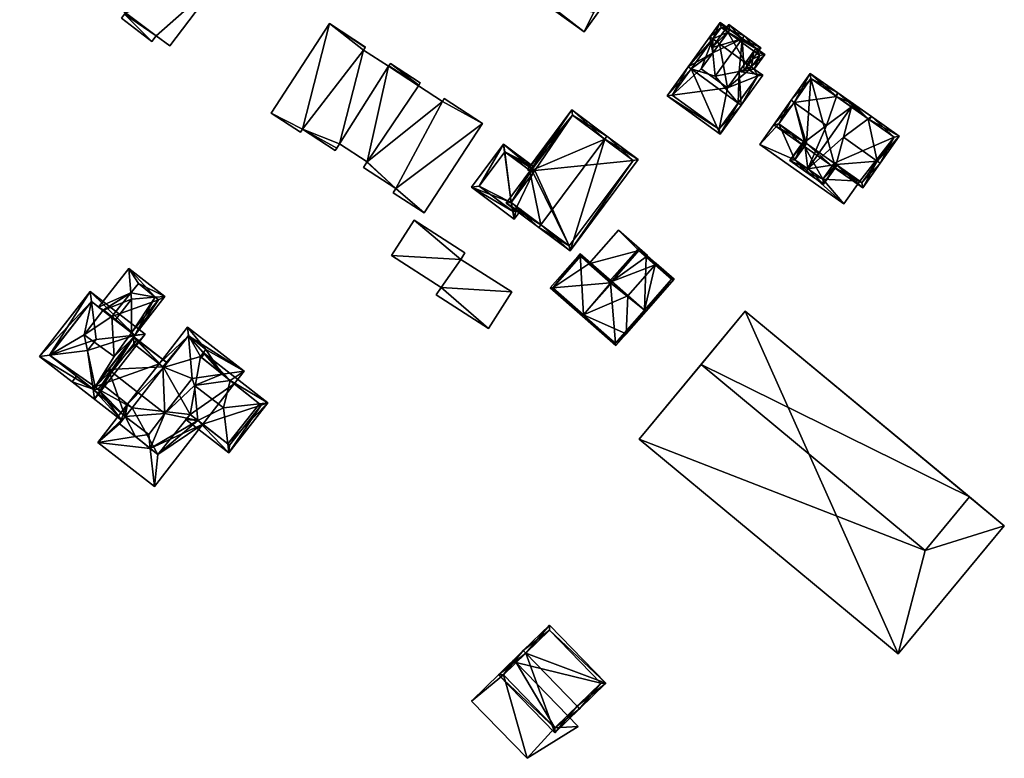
# Model space of a CAD drawing. Header units: inches. Extents: x 2685601 to 2690022, y 1235992 to 1239010.
# Tile 173 of 256: x 2689885 to 2690022, y 1236383 to 1236486. Entities that reach past the tile are written whole.
import ezdxf

# ---------------------------------------------------------------- set-up
doc = ezdxf.new("R2010")
doc.units = ezdxf.units.IN
doc.header["$MEASUREMENT"] = 0
doc.layers.add('Gebaeude Einzelhaus', color=10, linetype='Continuous')

msp = doc.modelspace()

# ---------------------------------------------------------------- meshes
at = {"layer": 'Gebaeude Einzelhaus'}
mesh = msp.add_polyface(dxfattribs=at)
corners = [(2689903.566, 1236484.158, 419.858), (2689905.466, 1236482.721, 419.858), (2689912.544, 1236492.083, 419.858), (2689895.75, 1236490.049, 419.858), (2689892.386, 1236507.325, 419.858), (2689899.298, 1236487.366, 419.858), (2689891.458, 1236506.098, 419.858), (2689878.516, 1236501.275, 419.858), (2689879.251, 1236515.328, 419.858), (2689882.305, 1236498.41, 419.858), (2689886.354, 1236495.118, 419.858), (2689891.639, 1236492.014, 419.858), (2689874.39, 1236504.445, 419.858), (2689872.248, 1236506.065, 419.858), (2689873.62, 1236503.426, 419.858), (2689877.77, 1236500.289, 419.858), (2689881.671, 1236497.572, 419.858), (2689885.719, 1236494.278, 419.858), (2689881.559, 1236497.423, 419.858), (2689891.576, 1236491.931, 419.858), (2689891.21, 1236491.446, 419.858), (2689895.199, 1236489.321, 419.858), (2689899.138, 1236487.154, 419.858), (2689902.969, 1236483.368, 419.858), (2689898.71, 1236486.589, 419.858), (2689892.386, 1236507.325, 408.435), (2689912.544, 1236492.083, 408.435), (2689891.458, 1236506.098, 408.435), (2689879.251, 1236515.328, 408.435), (2689872.248, 1236506.065, 408.435), (2689874.39, 1236504.445, 408.435), (2689873.62, 1236503.426, 408.435), (2689877.77, 1236500.289, 408.435), (2689878.516, 1236501.275, 408.435), (2689882.305, 1236498.41, 408.435), (2689881.671, 1236497.572, 408.435), (2689881.559, 1236497.423, 408.435), (2689885.719, 1236494.278, 408.435), (2689886.354, 1236495.118, 408.435), (2689891.21, 1236491.446, 408.435), (2689891.576, 1236491.931, 408.435), (2689891.639, 1236492.014, 408.435), (2689895.199, 1236489.321, 408.435), (2689895.75, 1236490.049, 408.435), (2689899.298, 1236487.366, 408.435), (2689899.138, 1236487.154, 408.435), (2689898.71, 1236486.589, 408.435), (2689902.969, 1236483.368, 408.435), (2689903.566, 1236484.158, 408.435), (2689905.466, 1236482.721, 408.435)]
mesh.append_faces([[corners[k] for k in face] for face in [(0, 22, 23), (23, 22, 24), (0, 5, 22), (3, 11, 21), (11, 10, 19), (19, 10, 20), (10, 16, 17), (17, 16, 18), (10, 9, 16), (7, 14, 15), (7, 12, 14), (7, 8, 12), (12, 8, 13), (3, 6, 11), (11, 6, 10), (10, 6, 9), (9, 6, 7), (7, 6, 8), (3, 4, 6), (0, 2, 5), (5, 2, 3), (3, 2, 4), (0, 1, 2)]], dxfattribs={"color": 13})
mesh.append_faces([[corners[k] for k in face] for face in [(45, 47, 46), (45, 48, 47), (48, 26, 49), (28, 30, 29), (27, 33, 28), (28, 33, 30), (30, 33, 31), (31, 33, 32), (27, 34, 33), (35, 37, 36), (27, 38, 34), (34, 38, 35), (35, 38, 37), (38, 40, 39), (27, 41, 38), (38, 41, 40), (26, 43, 25), (25, 43, 27), (27, 43, 41), (41, 43, 42), (45, 44, 48), (48, 44, 26), (26, 44, 43), (2, 1, 26), (26, 1, 49), (1, 0, 49), (49, 0, 48), (0, 23, 48), (48, 23, 47), (23, 24, 47), (47, 24, 46), (24, 22, 46), (46, 22, 45), (22, 5, 45), (45, 5, 44), (5, 3, 44), (44, 3, 43), (3, 21, 43), (43, 21, 42), (21, 11, 42), (42, 11, 41), (11, 19, 41), (41, 19, 40), (19, 20, 40), (40, 20, 39), (20, 10, 39), (39, 10, 38), (10, 17, 38), (38, 17, 37), (17, 18, 37), (37, 18, 36), (18, 16, 36), (36, 16, 35), (16, 9, 35), (35, 9, 34), (9, 7, 34), (34, 7, 33), (7, 15, 33), (33, 15, 32), (15, 14, 32), (32, 14, 31), (14, 12, 31), (31, 12, 30), (12, 13, 30), (30, 13, 29), (13, 8, 29), (29, 8, 28), (8, 6, 28), (28, 6, 27), (6, 4, 27), (27, 4, 25), (4, 2, 25), (25, 2, 26)]], dxfattribs={"color": 41})
mesh = msp.add_polyface(dxfattribs=at)
corners = [(2689963.271, 1236484.705, 421.251), (2689958.13, 1236488.669, 421.251), (2689955.965, 1236490.224, 421.251), (2689964.633, 1236487.454, 421.251), (2689959.769, 1236490.949, 421.251), (2689957.275, 1236492.658, 421.251), (2689957.573, 1236492.46, 421.251), (2689957.176, 1236492.745, 421.251), (2689950.609, 1236494.074, 421.251), (2689952.216, 1236496.31, 421.251), (2689940.903, 1236500.783, 421.252), (2689946.145, 1236497.283, 421.251), (2689943.075, 1236502.948, 421.252), (2689947.784, 1236499.564, 421.251), (2689944.51, 1236505.801, 421.252), (2689944.916, 1236505.51, 421.252), (2689966.879, 1236489.724, 421.251), (2689966.474, 1236490.015, 421.251), (2689966.474, 1236490.015, 411.118), (2689966.879, 1236489.724, 411.118), (2689944.51, 1236505.801, 411.118), (2689944.916, 1236505.51, 411.118), (2689940.903, 1236500.783, 411.118), (2689963.271, 1236484.705, 411.118), (2689946.145, 1236497.283, 411.118), (2689943.075, 1236502.948, 411.118), (2689947.784, 1236499.564, 411.118), (2689950.609, 1236494.074, 411.118), (2689957.176, 1236492.745, 411.118), (2689952.216, 1236496.31, 411.118), (2689955.965, 1236490.224, 411.118), (2689957.275, 1236492.658, 411.118), (2689957.573, 1236492.46, 411.118), (2689958.13, 1236488.669, 411.118), (2689964.633, 1236487.454, 411.118), (2689959.769, 1236490.949, 411.118)]
mesh.append_faces([[corners[k] for k in face] for face in [(3, 16, 17), (3, 0, 16), (10, 12, 14), (14, 12, 15), (10, 11, 12), (12, 11, 13), (0, 8, 10), (10, 8, 11), (8, 7, 9), (0, 2, 8), (8, 2, 7), (7, 2, 5), (5, 2, 6), (4, 1, 3), (3, 1, 0), (0, 1, 2)]], dxfattribs={"color": 13})
mesh.append_faces([[corners[k] for k in face] for face in [(23, 34, 19), (19, 34, 18), (23, 33, 34), (34, 33, 35), (23, 30, 33), (30, 31, 32), (30, 28, 31), (22, 27, 23), (23, 27, 30), (30, 27, 28), (28, 27, 29), (22, 24, 27), (21, 25, 20), (20, 25, 22), (22, 25, 24), (24, 25, 26), (16, 0, 19), (19, 0, 23), (0, 10, 23), (23, 10, 22), (10, 14, 22), (22, 14, 20), (20, 15, 21), (20, 14, 15), (17, 16, 18), (18, 16, 19)]], dxfattribs={"color": 41})
mesh = msp.add_polyface(dxfattribs=at)
corners = [(2689932.737, 1236482.504, 420.711), (2689932.77, 1236482.555, 420.711), (2689927.739, 1236485.835, 420.711), (2689924.009, 1236471.119, 420.711), (2689919.609, 1236473.364, 420.711), (2689932.51, 1236482.156, 420.711), (2689923.724, 1236470.681, 420.711), (2689928.76, 1236468.45, 420.711), (2689928.564, 1236468.15, 420.711), (2689929.16, 1236469.065, 420.711), (2689935.989, 1236479.888, 420.711), (2689932.989, 1236466.57, 420.711), (2689937.006, 1236462.83, 420.711), (2689932.943, 1236466.5, 420.711), (2689943.499, 1236474.985, 420.711), (2689940.156, 1236477.164, 420.711), (2689932.475, 1236465.783, 420.711), (2689940.964, 1236459.444, 420.711), (2689936.638, 1236462.264, 420.711), (2689949.094, 1236471.915, 420.711), (2689943.763, 1236475.39, 420.711), (2689940.219, 1236477.261, 420.711), (2689936.25, 1236480.288, 420.711), (2689940.42, 1236477.569, 420.711), (2689936.032, 1236479.955, 420.711), (2689932.77, 1236482.555, 407.449), (2689932.737, 1236482.504, 407.449), (2689927.739, 1236485.835, 407.449), (2689919.609, 1236473.364, 407.449), (2689923.724, 1236470.681, 407.449), (2689924.009, 1236471.119, 407.449), (2689928.564, 1236468.15, 407.449), (2689928.76, 1236468.45, 407.449), (2689929.16, 1236469.065, 407.449), (2689932.989, 1236466.57, 407.449), (2689932.943, 1236466.5, 407.449), (2689932.475, 1236465.783, 407.449), (2689937.006, 1236462.83, 407.449), (2689936.638, 1236462.264, 407.449), (2689940.964, 1236459.444, 407.449), (2689949.094, 1236471.915, 407.449), (2689943.763, 1236475.39, 407.449), (2689943.499, 1236474.985, 407.449), (2689940.156, 1236477.164, 407.449), (2689940.219, 1236477.261, 407.449), (2689940.42, 1236477.569, 407.449), (2689936.25, 1236480.288, 407.449), (2689936.032, 1236479.955, 407.449), (2689935.989, 1236479.888, 407.449), (2689932.51, 1236482.156, 407.449)]
mesh.append_faces([[corners[k] for k in face] for face in [(10, 21, 24), (24, 21, 22), (22, 21, 23), (10, 15, 21), (14, 19, 20), (14, 12, 19), (19, 12, 17), (17, 12, 18), (12, 13, 16), (10, 11, 15), (15, 11, 14), (14, 11, 12), (12, 11, 13), (5, 9, 10), (10, 9, 11), (5, 3, 9), (9, 3, 7), (7, 3, 8), (3, 4, 6), (0, 2, 5), (5, 2, 3), (3, 2, 4), (0, 1, 2)]], dxfattribs={"color": 13})
mesh.append_faces([[corners[k] for k in face] for face in [(44, 46, 45), (44, 47, 46), (44, 48, 47), (49, 27, 26), (26, 27, 25), (49, 30, 27), (27, 30, 28), (28, 30, 29), (30, 32, 31), (48, 33, 49), (49, 33, 30), (30, 33, 32), (48, 34, 33), (34, 37, 35), (35, 37, 36), (37, 39, 38), (37, 40, 39), (34, 42, 37), (37, 42, 40), (40, 42, 41), (44, 43, 48), (48, 43, 34), (34, 43, 42), (0, 5, 26), (26, 5, 49), (5, 10, 49), (49, 10, 48), (10, 24, 48), (48, 24, 47), (24, 22, 47), (47, 22, 46), (22, 23, 46), (46, 23, 45), (23, 21, 45), (45, 21, 44), (21, 15, 44), (44, 15, 43), (15, 14, 43), (43, 14, 42), (14, 20, 42), (42, 20, 41), (20, 19, 41), (41, 19, 40), (19, 17, 40), (40, 17, 39), (17, 18, 39), (39, 18, 38), (18, 12, 38), (38, 12, 37), (12, 16, 37), (37, 16, 36), (16, 13, 36), (36, 13, 35), (13, 11, 35), (35, 11, 34), (11, 9, 34), (34, 9, 33), (9, 7, 33), (33, 7, 32), (7, 8, 32), (32, 8, 31), (8, 3, 31), (31, 3, 30), (3, 6, 30), (30, 6, 29), (6, 4, 29), (29, 4, 28), (4, 2, 28), (28, 2, 27), (2, 1, 27), (27, 1, 25), (1, 0, 25), (25, 0, 26)]], dxfattribs={"color": 41})
mesh = msp.add_polyface(dxfattribs=at)
corners = [(2689978.192, 1236479.526, 423.904), (2689977.788, 1236479.819, 423.904), (2689974.855, 1236475.771, 420.018), (2689982.243, 1236470.421, 420.018), (2689984.77, 1236474.764, 423.904), (2689985.175, 1236474.47, 423.904), (2689981.236, 1236481.745, 421.205), (2689980.813, 1236483.998, 420.018), (2689981.543, 1236478.496, 423.052), (2689984.899, 1236479.139, 421.177), (2689988.2, 1236478.649, 420.018), (2689987.023, 1236479.501, 420.018), (2689986.618, 1236479.795, 420.018), (2689985.801, 1236480.386, 420.018), (2689981.218, 1236483.705, 420.018), (2689982.161, 1236483.022, 420.018), (2689975.554, 1236475.883, 420.406), (2689982.131, 1236471.12, 420.406), (2689987.501, 1236478.538, 420.395), (2689986.325, 1236479.39, 420.395), (2689988.483, 1236481.519, 418.975), (2689983.589, 1236484.995, 418.998), (2689982.273, 1236486.015, 418.975), (2689987.23, 1236482.36, 418.997), (2689986.969, 1236481.999, 419.184), (2689983.327, 1236484.633, 419.185), (2689982.384, 1236485.316, 419.185), (2689987.785, 1236481.408, 419.184), (2689975.554, 1236475.883, 412.038), (2689981.218, 1236483.705, 412.038), (2689982.131, 1236471.12, 412.038), (2689987.501, 1236478.538, 412.038), (2689986.325, 1236479.39, 412.038), (2689986.618, 1236479.795, 412.038), (2689982.161, 1236483.022, 412.038), (2689979.621, 1236479.514, 412.038), (2689983.263, 1236476.879, 412.038), (2689985.801, 1236480.386, 412.038), (2689987.785, 1236481.408, 412.038), (2689986.969, 1236481.999, 412.038), (2689982.384, 1236485.316, 412.038), (2689983.327, 1236484.633, 412.038)]
mesh.append_faces([[corners[k] for k in face] for face in [(26, 21, 25), (23, 27, 24), (27, 11, 12), (21, 20, 23), (23, 20, 27), (27, 20, 11), (26, 22, 21), (21, 22, 20), (26, 7, 22), (26, 14, 7), (12, 24, 13), (25, 14, 15), (21, 22, 25), (25, 22, 14), (14, 22, 7), (12, 20, 24), (24, 20, 23), (23, 20, 21), (21, 20, 22), (12, 11, 20), (11, 19, 12), (5, 18, 10), (10, 18, 11), (11, 18, 19), (5, 4, 18), (2, 17, 3), (3, 17, 5), (5, 17, 4), (0, 16, 1), (1, 16, 2), (2, 16, 17), (7, 14, 1), (1, 14, 0), (7, 6, 14), (14, 6, 15), (9, 12, 13), (9, 11, 12), (9, 10, 11), (9, 5, 10), (8, 4, 9), (9, 4, 5), (6, 0, 8), (8, 0, 4), (7, 1, 6), (6, 1, 0), (0, 3, 4), (4, 3, 5), (0, 2, 3), (0, 1, 2)]], dxfattribs={"color": 13})
mesh.append_faces([[corners[k] for k in face] for face in [(41, 29, 40), (41, 34, 29), (33, 37, 38), (38, 37, 39), (14, 26, 29), (29, 26, 40), (40, 25, 41), (40, 26, 25), (38, 39, 27), (27, 39, 24), (27, 33, 38), (27, 12, 33), (32, 37, 33), (28, 36, 30), (30, 36, 31), (31, 36, 32), (32, 36, 37), (29, 35, 28), (28, 35, 36), (29, 34, 35), (12, 32, 33), (12, 19, 32), (19, 18, 32), (32, 18, 31), (18, 30, 31), (4, 17, 18), (18, 17, 30), (17, 16, 30), (30, 16, 28), (0, 14, 16), (16, 14, 28), (28, 14, 29)]], dxfattribs={"color": 41})
mesh = msp.add_polyface(dxfattribs=at)
corners = [(2689985.334, 1236483.732, 423.052), (2689981.165, 1236482.5, 420.776), (2689981.236, 1236481.745, 421.205), (2689983.478, 1236485.694, 420.777), (2689981.543, 1236478.496, 423.052), (2689985.628, 1236484.138, 423.052), (2689987.929, 1236482.471, 420.776), (2689984.899, 1236479.139, 421.177), (2689985.616, 1236479.277, 420.776), (2689983.589, 1236484.995, 421.205), (2689987.23, 1236482.36, 421.177), (2689983.589, 1236484.995, 418.998), (2689987.23, 1236482.36, 418.997), (2689983.589, 1236484.995, 412.038), (2689987.23, 1236482.36, 412.038), (2689983.327, 1236484.633, 419.185), (2689982.161, 1236483.022, 420.018), (2689983.327, 1236484.633, 412.038), (2689985.801, 1236480.386, 420.018), (2689986.969, 1236481.999, 419.184), (2689986.969, 1236481.999, 412.038), (2689985.801, 1236480.386, 412.038), (2689982.161, 1236483.022, 412.038), (2689983.263, 1236476.879, 412.038), (2689979.621, 1236479.514, 412.038)]
mesh.append_faces([[corners[k] for k in face] for face in [(6, 10, 5), (5, 10, 0), (6, 8, 10), (10, 8, 7), (3, 9, 1), (1, 9, 2), (3, 5, 9), (9, 5, 0), (6, 0, 8), (8, 0, 7), (7, 0, 4), (6, 5, 0), (3, 0, 5), (0, 2, 4), (3, 1, 0), (0, 1, 2)]], dxfattribs={"color": 13})
mesh.append_faces([[corners[k] for k in face] for face in [(22, 23, 24), (17, 21, 22), (22, 21, 23), (17, 20, 21), (17, 14, 20), (17, 13, 14), (12, 20, 14), (12, 19, 20), (12, 10, 19), (19, 10, 18), (18, 10, 7), (15, 11, 17), (17, 11, 13), (2, 9, 16), (16, 9, 15), (15, 9, 11), (11, 12, 13), (13, 12, 14), (0, 10, 9), (9, 10, 11), (11, 10, 12)]], dxfattribs={"color": 41})
mesh = msp.add_polyface(dxfattribs=at)
corners = [(2689992.568, 1236474.862, 425.203), (2689994.811, 1236478.904, 424.634), (2689992.16, 1236475.15, 425.203), (2689998.504, 1236475.684, 424.696), (2689998.673, 1236476.176, 424.634), (2689997.12, 1236471.647, 425.203), (2690002.931, 1236472.557, 424.696), (2690004.168, 1236466.67, 425.203), (2689999.461, 1236469.994, 425.203), (2690007.226, 1236470.135, 424.634), (2690003.354, 1236472.87, 424.634), (2690004.576, 1236466.381, 425.203), (2689997.875, 1236465.979, 424.634), (2689998.424, 1236466.205, 424.702), (2689998.164, 1236466.388, 424.702), (2690002.156, 1236462.956, 424.634), (2689994.01, 1236468.709, 424.634), (2689994.299, 1236469.118, 424.702), (2689994.022, 1236469.313, 424.702), (2689989.741, 1236471.725, 424.634), (2690006.53, 1236470.015, 424.696), (2689994.931, 1236478.208, 424.696), (2690002.036, 1236463.653, 424.702), (2689990.438, 1236471.845, 424.702), (2689996.686, 1236463.429, 424.634), (2689998.572, 1236466.1, 424.634), (2689994.489, 1236465.591, 425.772), (2689994.201, 1236465.183, 425.772), (2690000.582, 1236474.217, 425.772), (2690003.066, 1236472.462, 424.634), (2690000.87, 1236474.625, 425.772), (2689993.891, 1236469.406, 424.634), (2689992.004, 1236466.735, 424.634), (2689998.385, 1236475.768, 424.634), (2689992.7, 1236466.855, 424.845), (2689994.299, 1236469.118, 424.845), (2689996.566, 1236464.125, 424.821), (2689998.164, 1236466.388, 424.821), (2689997.875, 1236465.979, 422.58), (2689998.164, 1236466.388, 422.57), (2690001.743, 1236463.86, 422.57), (2690002.036, 1236463.653, 411.104), (2690001.743, 1236463.86, 411.104), (2690006.53, 1236470.015, 411.104), (2689994.931, 1236478.208, 411.104), (2689992.568, 1236474.862, 422.501), (2689992.568, 1236474.862, 411.104), (2689990.438, 1236471.845, 422.57), (2689994.299, 1236469.118, 422.57), (2689994.01, 1236468.709, 422.58), (2689998.164, 1236466.388, 411.104), (2689994.299, 1236469.118, 411.104), (2689997.875, 1236465.979, 411.104), (2689994.01, 1236468.709, 411.104), (2689990.438, 1236471.845, 411.104), (2689992.7, 1236466.855, 422.622), (2689996.566, 1236464.125, 422.622), (2689996.566, 1236464.125, 411.103), (2689992.7, 1236466.855, 411.104)]
mesh.append_faces([[corners[k] for k in face] for face in [(30, 3, 4), (4, 3, 33), (30, 28, 3), (30, 6, 28), (30, 10, 6), (6, 10, 29), (27, 36, 24), (24, 36, 25), (25, 36, 13), (13, 36, 37), (27, 26, 36), (32, 34, 27), (27, 34, 26), (34, 18, 35), (32, 31, 34), (34, 31, 18), (3, 4, 33), (3, 30, 4), (5, 28, 3), (3, 28, 30), (18, 26, 5), (5, 26, 28), (18, 32, 26), (26, 32, 27), (18, 31, 32), (28, 6, 30), (30, 6, 10), (10, 6, 29), (26, 8, 28), (28, 8, 6), (26, 13, 8), (27, 24, 26), (26, 24, 13), (13, 24, 25), (16, 18, 17), (2, 23, 19), (19, 23, 16), (16, 23, 18), (2, 0, 23), (13, 12, 14), (13, 22, 12), (12, 22, 15), (15, 22, 11), (11, 22, 7), (4, 21, 1), (1, 21, 2), (2, 21, 0), (4, 3, 21), (10, 6, 4), (4, 6, 3), (11, 20, 9), (9, 20, 10), (10, 20, 6), (11, 7, 20), (19, 0, 2), (16, 18, 19), (19, 18, 0), (0, 18, 5), (16, 17, 18), (7, 15, 11), (8, 13, 7), (7, 13, 15), (15, 13, 12), (12, 13, 14), (9, 7, 11), (4, 6, 10), (10, 6, 9), (9, 6, 7), (7, 6, 8), (4, 3, 6), (3, 0, 5), (4, 1, 3), (3, 1, 0), (0, 1, 2)]], dxfattribs={"color": 13})
mesh.append_faces([[corners[k] for k in face] for face in [(58, 53, 57), (57, 53, 52), (37, 14, 13), (12, 56, 38), (12, 36, 56), (12, 37, 36), (12, 14, 37), (36, 26, 56), (56, 26, 55), (55, 26, 34), (35, 16, 34), (34, 16, 55), (55, 16, 49), (35, 17, 16), (18, 17, 35), (6, 3, 28), (46, 51, 54), (51, 52, 53), (51, 50, 52), (50, 43, 42), (42, 43, 41), (46, 44, 51), (51, 44, 50), (50, 44, 43), (17, 48, 16), (16, 48, 49), (18, 48, 17), (23, 47, 18), (18, 47, 48), (23, 45, 47), (45, 44, 46), (45, 21, 44), (23, 0, 45), (45, 0, 21), (6, 44, 3), (3, 44, 21), (6, 43, 44), (6, 20, 43), (7, 43, 20), (7, 41, 43), (7, 22, 41), (41, 40, 42), (40, 13, 39), (39, 13, 14), (41, 22, 40), (40, 22, 13), (12, 39, 14), (12, 38, 39)]], dxfattribs={"color": 41})
mesh = msp.add_polyface(dxfattribs=at)
corners = [(2689994.01, 1236468.709, 422.58), (2689994.299, 1236469.118, 422.57), (2689990.438, 1236471.845, 422.57), (2689992.16, 1236475.15, 422.501), (2689992.568, 1236474.862, 422.501), (2689987.791, 1236468.964, 422.643), (2689992.7, 1236466.855, 422.622), (2689999.505, 1236460.69, 422.643), (2689996.566, 1236464.125, 422.622), (2690001.743, 1236463.86, 422.57), (2689997.875, 1236465.979, 422.58), (2689998.164, 1236466.388, 422.57), (2689992.16, 1236475.15, 411.104), (2689992.568, 1236474.862, 411.104), (2689987.791, 1236468.964, 411.104), (2689999.505, 1236460.69, 411.103), (2690001.743, 1236463.86, 411.104), (2689992.7, 1236466.855, 411.104), (2689996.566, 1236464.125, 411.103), (2689990.438, 1236471.845, 411.104), (2689994.01, 1236468.709, 411.104), (2689994.299, 1236469.118, 411.104), (2689997.875, 1236465.979, 411.104), (2689998.164, 1236466.388, 411.104)]
mesh.append_faces([[corners[k] for k in face] for face in [(8, 9, 10), (10, 9, 11), (6, 7, 8), (8, 7, 9), (6, 5, 7), (0, 2, 6), (6, 2, 5), (5, 2, 3), (3, 2, 4), (0, 1, 2)]], dxfattribs={"color": 13})
mesh.append_faces([[corners[k] for k in face] for face in [(16, 22, 23), (16, 18, 22), (17, 19, 20), (20, 19, 21), (19, 12, 13), (17, 14, 19), (19, 14, 12), (16, 15, 18), (18, 15, 17), (17, 15, 14), (15, 9, 7), (15, 16, 9), (7, 5, 15), (15, 5, 14), (5, 3, 14), (14, 3, 12), (12, 4, 13), (12, 3, 4)]], dxfattribs={"color": 41})
mesh = msp.add_polyface(dxfattribs=at)
corners = [(2689966.169, 1236469.726, 423.662), (2689961.316, 1236454.139, 419.537), (2689970.829, 1236466.868, 419.538), (2689957.254, 1236457.799, 423.662), (2689956.955, 1236457.398, 423.662), (2689966.468, 1236470.126, 423.662), (2689955.726, 1236465.246, 419.834), (2689961.563, 1236473.793, 419.538), (2689955.374, 1236465.51, 419.538), (2689952.404, 1236460.799, 419.834), (2689970.129, 1236466.766, 419.917), (2689961.664, 1236473.093, 419.875), (2689956.075, 1236465.606, 419.877), (2689953.104, 1236460.9, 420.171), (2689956.426, 1236465.348, 420.171), (2689961.215, 1236454.839, 419.916), (2689970.129, 1236466.766, 408.171), (2689961.664, 1236473.093, 408.171), (2689956.075, 1236465.606, 408.171), (2689956.075, 1236465.606, 417.214), (2689956.426, 1236465.348, 417.395), (2689956.426, 1236465.348, 408.171), (2689956.175, 1236465.012, 417.395), (2689956.175, 1236465.012, 408.171), (2689953.104, 1236460.9, 417.395), (2689953.894, 1236460.31, 417.806), (2689961.215, 1236454.839, 408.171), (2689953.894, 1236460.31, 408.171), (2689953.104, 1236460.9, 408.171)]
mesh.append_faces([[corners[k] for k in face] for face in [(1, 15, 10), (3, 15, 4), (13, 3, 4), (4, 15, 1), (9, 13, 4), (14, 13, 6), (12, 14, 6), (6, 13, 9), (11, 12, 8), (8, 12, 6), (7, 11, 8), (0, 11, 5), (10, 0, 5), (5, 11, 7), (1, 10, 2), (2, 10, 5), (3, 9, 4), (0, 6, 3), (3, 6, 9), (5, 7, 0), (0, 7, 6), (6, 7, 8), (0, 2, 5), (4, 1, 3), (3, 1, 0), (0, 1, 2)]], dxfattribs={"color": 13})
mesh.append_faces([[corners[k] for k in face] for face in [(16, 21, 17), (17, 21, 18), (23, 27, 28), (16, 26, 21), (21, 26, 23), (23, 26, 27), (10, 15, 16), (16, 15, 26), (26, 25, 27), (25, 13, 24), (25, 3, 13), (26, 15, 25), (25, 15, 3), (13, 22, 24), (22, 20, 23), (23, 20, 21), (13, 14, 22), (22, 14, 20), (20, 19, 21), (21, 19, 18), (20, 12, 19), (20, 14, 12), (17, 19, 11), (11, 19, 12), (17, 18, 19), (11, 16, 17), (0, 10, 11), (11, 10, 16)]], dxfattribs={"color": 41})
mesh = msp.add_polyface(dxfattribs=at)
corners = [(2689953.104, 1236460.9, 417.395), (2689947.569, 1236463.03, 415.02), (2689953.534, 1236458.574, 418.118), (2689952.051, 1236469.03, 415.02), (2689953.894, 1236460.31, 417.806), (2689954.495, 1236459.861, 418.118), (2689956.075, 1236465.606, 417.214), (2689956.175, 1236465.012, 417.395), (2689956.426, 1236465.348, 417.395), (2689956.275, 1236465.874, 417.214), (2689948.619, 1236463.183, 415.332), (2689953.381, 1236459.624, 417.806), (2689952.204, 1236467.98, 415.332), (2689956.175, 1236465.012, 408.171), (2689952.204, 1236467.98, 408.171), (2689948.619, 1236463.183, 408.171), (2689953.381, 1236459.624, 408.171), (2689953.894, 1236460.31, 408.171), (2689953.104, 1236460.9, 408.171)]
mesh.append_faces([[corners[k] for k in face] for face in [(12, 6, 7), (7, 6, 8), (12, 9, 6), (12, 3, 9), (1, 11, 2), (2, 11, 5), (5, 11, 4), (12, 10, 3), (3, 10, 1), (1, 10, 11), (3, 6, 9), (6, 7, 8), (3, 0, 6), (6, 0, 7), (0, 2, 4), (4, 2, 5), (3, 1, 0), (0, 1, 2)]], dxfattribs={"color": 13})
mesh.append_faces([[corners[k] for k in face] for face in [(13, 18, 14), (14, 18, 15), (15, 18, 16), (16, 18, 17), (4, 11, 17), (17, 11, 16), (11, 10, 16), (16, 10, 15), (10, 12, 15), (15, 12, 14), (14, 12, 13), (13, 12, 7)]], dxfattribs={"color": 41})
mesh = msp.add_polyface(dxfattribs=at)
corners = [(2689946.056, 1236452.966, 413.317), (2689939.553, 1236458.424, 413.317), (2689936.394, 1236453.488, 413.317), (2689946.645, 1236453.885, 413.317), (2689943.319, 1236449.056, 413.317), (2689949.923, 1236443.338, 413.317), (2689942.641, 1236447.998, 413.317), (2689953.171, 1236448.414, 413.317), (2689946.056, 1236452.966, 406.564), (2689953.171, 1236448.414, 406.564), (2689946.645, 1236453.885, 406.564), (2689939.553, 1236458.424, 406.564), (2689936.394, 1236453.488, 406.564), (2689943.319, 1236449.056, 406.564), (2689942.641, 1236447.998, 406.564), (2689949.923, 1236443.338, 406.564)]
mesh.append_faces([[corners[k] for k in face] for face in [(0, 4, 7), (7, 4, 5), (5, 4, 6), (0, 2, 4), (3, 1, 0), (0, 1, 2)]], dxfattribs={"color": 13})
mesh.append_faces([[corners[k] for k in face] for face in [(13, 15, 14), (13, 9, 15), (11, 8, 12), (12, 8, 13), (13, 8, 9), (11, 10, 8), (7, 5, 9), (9, 5, 15), (5, 6, 15), (15, 6, 14), (6, 4, 14), (14, 4, 13), (4, 2, 13), (13, 2, 12), (2, 1, 12), (12, 1, 11), (1, 3, 11), (11, 3, 10), (3, 0, 10), (10, 0, 8), (0, 7, 8), (8, 7, 9)]], dxfattribs={"color": 41})
mesh = msp.add_polyface(dxfattribs=at)
corners = [(2689972.106, 1236453.486, 415.02), (2689970.93, 1236454.189, 415.02), (2689971.941, 1236453.299, 415.02), (2689968.06, 1236457.048, 415.02), (2689963.934, 1236452.36, 415.02), (2689967.134, 1236449.876, 415.02), (2689966.969, 1236449.688, 415.02), (2689971.941, 1236453.299, 408.663), (2689972.106, 1236453.486, 408.663), (2689968.06, 1236457.048, 408.663), (2689963.934, 1236452.36, 408.663), (2689967.134, 1236449.876, 408.663), (2689966.969, 1236449.688, 408.663), (2689970.93, 1236454.189, 408.663)]
mesh.append_faces([[corners[k] for k in face] for face in [(5, 4, 6), (5, 1, 4), (4, 1, 3), (3, 1, 0), (0, 1, 2)]], dxfattribs={"color": 13})
mesh.append_faces([[corners[k] for k in face] for face in [(13, 8, 7), (13, 9, 8), (11, 10, 13), (13, 10, 9), (11, 12, 10), (4, 3, 10), (10, 3, 9), (3, 0, 9), (9, 0, 8), (8, 0, 7), (7, 0, 2)]], dxfattribs={"color": 41})
mesh = msp.add_polyface(dxfattribs=at)
corners = [(2689969.135, 1236442.591, 416.635), (2689971.874, 1236445.703, 416.635), (2689971.687, 1236445.868, 416.773), (2689969.384, 1236447.895, 418.467), (2689963.211, 1236445.217, 420.047), (2689967.234, 1236449.788, 420.047), (2689967.685, 1236440.945, 416.635), (2689963.045, 1236445.029, 420.047), (2689962.74, 1236453.744, 416.635), (2689958.551, 1236448.985, 416.635), (2689967.134, 1236449.876, 419.971), (2689967.663, 1236441.298, 416.773), (2689969.504, 1236443.389, 416.773), (2689970.721, 1236444.77, 416.773), (2689966.969, 1236449.688, 419.971), (2689962.763, 1236453.391, 416.778), (2689958.904, 1236449.008, 416.777), (2689967.134, 1236449.876, 416.776), (2689970.908, 1236454.541, 416.635), (2689966.781, 1236449.854, 416.635), (2689973.18, 1236452.208, 418.467), (2689973.345, 1236452.395, 418.467), (2689966.969, 1236449.688, 416.776), (2689975.835, 1236450.203, 416.635), (2689970.93, 1236454.189, 416.776), (2689975.483, 1236450.18, 416.773), (2689967.134, 1236449.876, 415.02), (2689966.969, 1236449.688, 415.02), (2689963.934, 1236452.36, 415.02), (2689962.763, 1236453.391, 408.663), (2689963.934, 1236452.36, 408.663), (2689958.904, 1236449.008, 408.663), (2689967.663, 1236441.298, 408.663), (2689971.687, 1236445.868, 408.663), (2689966.969, 1236449.688, 408.663), (2689967.134, 1236449.876, 408.663), (2689975.483, 1236450.18, 408.663), (2689971.941, 1236453.299, 415.02), (2689971.941, 1236453.299, 408.663), (2689970.93, 1236454.189, 415.02), (2689970.93, 1236454.189, 408.663)]
mesh.append_faces([[corners[k] for k in face] for face in [(1, 25, 23), (23, 25, 21), (21, 25, 20), (1, 2, 25), (19, 17, 22), (21, 24, 18), (18, 24, 19), (19, 24, 17), (21, 20, 24), (2, 20, 3), (2, 23, 20), (20, 23, 21), (2, 1, 23), (20, 17, 3), (17, 19, 22), (21, 18, 20), (20, 18, 17), (17, 18, 19), (8, 16, 9), (9, 16, 7), (7, 16, 4), (10, 15, 8), (8, 15, 16), (10, 14, 15), (2, 1, 13), (0, 13, 1), (6, 11, 0), (0, 11, 12), (6, 7, 11), (11, 7, 4), (10, 4, 5), (4, 9, 7), (10, 8, 4), (4, 8, 9), (0, 4, 6), (6, 4, 7), (0, 3, 4), (4, 3, 5), (0, 2, 3), (0, 1, 2)]], dxfattribs={"color": 13})
mesh.append_faces([[corners[k] for k in face] for face in [(38, 35, 40), (38, 33, 35), (38, 36, 33), (24, 39, 17), (17, 39, 26), (24, 37, 39), (37, 36, 38), (37, 25, 36), (24, 20, 37), (37, 20, 25), (2, 36, 25), (2, 33, 36), (34, 31, 30), (30, 31, 29), (34, 32, 31), (35, 33, 34), (34, 33, 32), (3, 17, 5), (5, 17, 10), (12, 33, 13), (13, 33, 2), (11, 32, 12), (12, 32, 33), (11, 31, 32), (4, 16, 11), (11, 16, 31), (16, 29, 31), (16, 15, 29), (29, 28, 30), (28, 22, 27), (29, 15, 28), (28, 15, 22), (22, 15, 14), (17, 14, 10), (17, 22, 14), (17, 26, 22), (22, 26, 27)]], dxfattribs={"color": 41})
mesh = msp.add_polyface(dxfattribs=at)
corners = [(2689903.441, 1236447.677, 410.77), (2689900.573, 1236442.38, 410.36), (2689904.768, 1236447.781, 410.36), (2689900.131, 1236442.724, 410.594), (2689900.116, 1236447.415, 411.799), (2689897.85, 1236444.496, 411.799), (2689900.039, 1236448.28, 411.508), (2689899.734, 1236451.69, 410.36), (2689895.54, 1236446.289, 410.36), (2689896.13, 1236445.831, 410.727), (2689903.9, 1236447.3, 410.523), (2689900.15, 1236442.75, 410.594), (2689901.1, 1236449.6, 410.732), (2689896.205, 1236445.929, 410.727), (2689897.4, 1236445, 411.472), (2689901.1, 1236449.6, 404.646), (2689897.4, 1236445, 404.646), (2689896.205, 1236445.929, 404.646), (2689896.13, 1236445.831, 404.646), (2689900.131, 1236442.724, 404.646), (2689900.15, 1236442.75, 404.646), (2689903.9, 1236447.3, 404.646), (2689897.705, 1236439.4, 404.646), (2689893.538, 1236442.444, 404.646)]
mesh.append_faces([[corners[k] for k in face] for face in [(8, 13, 9), (7, 6, 8), (8, 6, 13), (13, 6, 14), (2, 12, 7), (7, 12, 6), (2, 0, 12), (11, 1, 3), (11, 10, 1), (1, 10, 2), (2, 10, 0), (0, 6, 4), (2, 7, 0), (0, 7, 6), (6, 9, 4), (4, 9, 5), (6, 8, 9), (6, 7, 8), (3, 4, 5), (3, 0, 4), (3, 1, 0), (0, 1, 2)]], dxfattribs={"color": 13})
mesh.append_faces([[corners[k] for k in face] for face in [(18, 16, 23), (23, 16, 22), (22, 16, 19), (19, 16, 20), (20, 16, 21), (21, 16, 15), (18, 17, 16), (12, 0, 15), (15, 0, 21), (21, 0, 10), (10, 20, 21), (10, 11, 20), (20, 11, 19), (19, 11, 3), (9, 13, 18), (18, 13, 17), (13, 16, 17), (13, 14, 16), (6, 16, 14), (6, 15, 16), (6, 12, 15)]], dxfattribs={"color": 41})
mesh = msp.add_polyface(dxfattribs=at)
corners = [(2689894.769, 1236434.876, 414.294), (2689902.019, 1236442.524, 413.935), (2689900.586, 1236442.37, 414.294), (2689894.974, 1236433.451, 413.935), (2689893.996, 1236440.235, 415.642), (2689895.204, 1236441.791, 415.642), (2689887.305, 1236439.406, 413.935), (2689888.712, 1236439.58, 414.294), (2689894.35, 1236448.479, 413.935), (2689894.529, 1236447.074, 414.294), (2689900.616, 1236442.347, 414.281), (2689894.797, 1236434.854, 414.281), (2689888.708, 1236439.583, 414.292), (2689894.527, 1236447.076, 414.292), (2689896.13, 1236445.831, 410.727), (2689894.527, 1236447.076, 404.646), (2689897.85, 1236444.496, 411.799), (2689900.131, 1236442.724, 410.594), (2689900.616, 1236442.347, 404.646), (2689900.131, 1236442.724, 404.646), (2689896.13, 1236445.831, 404.646), (2689888.708, 1236439.583, 404.646), (2689894.797, 1236434.854, 404.646), (2689894.797, 1236434.854, 411.046), (2689896.922, 1236437.59, 412.372), (2689900.409, 1236442.08, 410.69), (2689895.063, 1236435.196, 411.212), (2689895.063, 1236435.196, 404.646), (2689900.409, 1236442.08, 404.646), (2689897.705, 1236439.4, 404.646), (2689893.538, 1236442.444, 404.646)]
mesh.append_faces([[corners[k] for k in face] for face in [(7, 0, 6), (12, 7, 6), (13, 12, 8), (9, 13, 8), (2, 9, 8), (8, 12, 6), (10, 2, 1), (1, 2, 8), (0, 11, 3), (3, 11, 10), (6, 0, 3), (3, 10, 1), (9, 7, 5), (5, 7, 4), (9, 6, 7), (9, 8, 6), (2, 9, 5), (1, 8, 2), (2, 8, 9), (6, 0, 7), (7, 0, 4), (6, 3, 0), (0, 2, 4), (4, 2, 5), (3, 1, 0), (0, 1, 2)]], dxfattribs={"color": 13})
mesh.append_faces([[corners[k] for k in face] for face in [(30, 15, 20), (30, 21, 15), (29, 27, 30), (30, 27, 21), (21, 27, 22), (19, 28, 29), (29, 28, 27), (19, 18, 28), (18, 25, 28), (26, 23, 27), (27, 23, 22), (24, 11, 26), (26, 11, 23), (18, 10, 25), (25, 10, 24), (24, 10, 11), (21, 7, 12), (21, 23, 7), (7, 23, 0), (0, 23, 11), (21, 22, 23), (12, 13, 21), (21, 13, 15), (15, 14, 20), (17, 18, 19), (17, 10, 18), (16, 2, 17), (17, 2, 10), (14, 9, 16), (16, 9, 2), (15, 13, 14), (14, 13, 9)]], dxfattribs={"color": 41})
mesh = msp.add_polyface(dxfattribs=at)
corners = [(2690010.869, 1236412.384, 417.695), (2690021.906, 1236415.804, 417.695), (2690017.042, 1236419.834, 417.695), (2690007.108, 1236397.946, 417.694), (2689970.971, 1236427.889, 417.695), (2689979.596, 1236438.297, 417.695), (2689979.596, 1236438.297, 420.149), (2690017.042, 1236419.834, 420.149), (2689985.769, 1236445.747, 420.149), (2690010.869, 1236412.384, 420.149), (2689985.769, 1236445.747, 417.695), (2690021.906, 1236415.804, 408.055), (2689985.769, 1236445.747, 408.055), (2689970.971, 1236427.889, 408.055), (2690007.108, 1236397.946, 408.055)]
mesh.append_faces([[corners[k] for k in face] for face in [(9, 7, 6), (6, 7, 8), (3, 0, 4), (4, 0, 5), (3, 1, 0), (0, 1, 2)]], dxfattribs={"color": 13})
mesh.append_faces([[corners[k] for k in face] for face in [(12, 14, 13), (12, 11, 14), (1, 3, 11), (11, 3, 14), (3, 4, 14), (14, 4, 13), (5, 13, 4), (5, 12, 13), (5, 10, 12), (2, 12, 10), (2, 11, 12), (2, 1, 11), (5, 0, 6), (6, 0, 9), (10, 5, 8), (8, 5, 6), (2, 10, 7), (7, 10, 8), (0, 2, 9), (9, 2, 7)]], dxfattribs={"color": 41})
mesh = msp.add_polyface(dxfattribs=at)
corners = [(2689899.237, 1236431.04, 410.935), (2689899.576, 1236432.747, 410.664), (2689895.436, 1236427.416, 410.664), (2689900.2, 1236432.25, 410.942), (2689900.68, 1236428.257, 411.926), (2689902.535, 1236428.555, 412.372), (2689904.8, 1236431.473, 412.372), (2689908.603, 1236436.369, 412.372), (2689904.512, 1236437.97, 410.906), (2689908.06, 1236442.3, 410.957), (2689903.968, 1236438.403, 410.664), (2689907.948, 1236443.528, 410.664), (2689915.848, 1236437.394, 410.664), (2689912.801, 1236436.963, 411.382), (2689903.336, 1236421.281, 410.664), (2689902.751, 1236426.593, 411.911), (2689910.076, 1236429.961, 410.664), (2689909.396, 1236430.493, 410.954), (2689908.923, 1236435.395, 412.087), (2689913.901, 1236436.084, 410.91), (2689914.475, 1236435.626, 410.664), (2689904.6, 1236437.9, 410.945), (2689910.5, 1236440.4, 410.958), (2689909.75, 1236439.4, 411.365), (2689908.1, 1236442.35, 410.936), (2689898.45, 1236430.05, 410.93), (2689903.8, 1236425.75, 411.46), (2689908.3, 1236431.35, 411.42), (2689913.571, 1236427.229, 410.948), (2689913.721, 1236425.976, 410.664), (2689919.148, 1236432.965, 410.664), (2689917.975, 1236432.83, 410.934), (2689912.969, 1236432.253, 412.087), (2689910.324, 1236439.816, 410.664), (2689909.905, 1236439.276, 410.887), (2689907.724, 1236430.633, 410.664), (2689908.3, 1236431.35, 410.955), (2689913.8, 1236427.05, 410.855), (2689918.2, 1236432.65, 410.842), (2689891.835, 1236435.889, 410.664), (2689894.797, 1236434.854, 411.046), (2689892.448, 1236436.678, 411.046), (2689898.796, 1236430.485, 410.664), (2689895.063, 1236435.196, 411.212), (2689896.922, 1236437.59, 412.372), (2689905.106, 1236438.543, 410.664), (2689900.462, 1236442.149, 410.664), (2689904.6, 1236437.9, 410.906), (2689900.409, 1236442.08, 410.69), (2689895.5, 1236434.85, 411.21), (2689896.05, 1236435.55, 411.551), (2689900.2, 1236432.25, 411.527), (2689900.886, 1236441.737, 410.683), (2689900.45, 1236441.2, 410.888), (2689914.475, 1236435.626, 404.646), (2689909.75, 1236439.4, 404.646), (2689910.5, 1236440.4, 404.646), (2689908.1, 1236442.35, 404.646), (2689904.6, 1236437.9, 404.646), (2689903.968, 1236438.403, 404.646), (2689899.576, 1236432.747, 404.646), (2689900.2, 1236432.25, 404.646), (2689898.45, 1236430.05, 404.646), (2689903.8, 1236425.75, 404.646), (2689908.3, 1236431.35, 404.646), (2689910.076, 1236429.961, 404.646), (2689913.8, 1236427.05, 404.646), (2689918.2, 1236432.65, 404.646), (2689900.45, 1236441.2, 404.646), (2689900.886, 1236441.737, 404.646), (2689900.409, 1236442.08, 404.646), (2689895.063, 1236435.196, 404.646), (2689895.5, 1236434.85, 404.646), (2689896.05, 1236435.55, 404.646)]
mesh.append_faces([[corners[k] for k in face] for face in [(46, 52, 48), (52, 8, 53), (46, 45, 52), (52, 45, 8), (8, 45, 47), (49, 40, 43), (40, 39, 41), (49, 42, 40), (40, 42, 39), (49, 0, 42), (49, 51, 0), (49, 50, 51), (8, 44, 6), (8, 48, 44), (8, 46, 48), (47, 45, 8), (8, 45, 46), (43, 0, 44), (44, 0, 6), (43, 40, 0), (0, 40, 42), (42, 40, 39), (39, 40, 41), (19, 30, 31), (34, 33, 19), (19, 33, 30), (29, 38, 30), (30, 38, 31), (28, 37, 29), (29, 37, 38), (29, 17, 28), (29, 35, 17), (17, 35, 36), (17, 32, 18), (17, 28, 32), (17, 29, 28), (36, 35, 17), (17, 35, 29), (30, 19, 31), (31, 19, 32), (32, 19, 18), (30, 33, 19), (19, 33, 34), (28, 31, 32), (28, 30, 31), (28, 29, 30), (12, 19, 13), (12, 20, 19), (17, 26, 27), (26, 14, 15), (17, 16, 26), (26, 16, 14), (2, 15, 14), (2, 4, 15), (2, 25, 4), (2, 1, 25), (25, 1, 0), (0, 1, 3), (11, 24, 9), (12, 22, 11), (11, 22, 24), (12, 13, 22), (22, 13, 23), (8, 9, 21), (8, 10, 9), (9, 10, 11), (15, 6, 5), (13, 19, 12), (12, 19, 20), (6, 18, 7), (7, 18, 13), (13, 18, 19), (15, 17, 6), (6, 17, 18), (14, 16, 15), (15, 16, 17), (2, 15, 4), (4, 15, 5), (2, 14, 15), (12, 9, 13), (13, 9, 7), (12, 11, 9), (9, 8, 7), (11, 10, 9), (9, 10, 8), (6, 7, 8), (0, 5, 6), (0, 4, 5), (0, 2, 4), (3, 1, 0), (0, 1, 2)]], dxfattribs={"color": 13})
mesh.append_faces([[corners[k] for k in face] for face in [(68, 70, 69), (59, 73, 68), (68, 73, 70), (70, 73, 71), (71, 73, 72), (59, 60, 73), (51, 3, 0), (50, 1, 51), (51, 1, 3), (50, 73, 1), (1, 73, 60), (50, 49, 73), (73, 49, 72), (72, 49, 71), (71, 49, 43), (69, 70, 52), (52, 70, 48), (52, 68, 69), (52, 53, 68), (8, 10, 53), (53, 10, 68), (68, 10, 59), (65, 67, 66), (65, 54, 67), (31, 20, 19), (31, 67, 20), (20, 67, 54), (31, 38, 67), (38, 66, 67), (38, 37, 66), (28, 66, 37), (17, 16, 28), (28, 16, 66), (66, 16, 65), (64, 54, 65), (64, 55, 54), (55, 57, 56), (64, 58, 55), (55, 58, 57), (58, 60, 59), (64, 61, 58), (58, 61, 60), (64, 63, 61), (61, 63, 62), (17, 64, 16), (16, 64, 65), (17, 36, 64), (17, 27, 36), (26, 36, 27), (26, 63, 36), (36, 63, 64), (4, 63, 15), (15, 63, 26), (4, 62, 63), (4, 25, 62), (0, 62, 25), (0, 61, 62), (0, 3, 61), (1, 61, 3), (1, 60, 61), (47, 8, 21), (47, 10, 8), (47, 58, 10), (10, 58, 59), (9, 47, 21), (9, 58, 47), (24, 57, 9), (9, 57, 58), (24, 56, 57), (24, 22, 56), (22, 55, 56), (22, 23, 55), (13, 55, 23), (19, 54, 13), (13, 54, 55), (19, 20, 54)]], dxfattribs={"color": 41})
mesh = msp.add_polyface(dxfattribs=at)
corners = [(2689955.138, 1236398.04, 419.837), (2689951.326, 1236395.033, 415.998), (2689959.193, 1236386.939, 415.998), (2689954.789, 1236398.399, 419.837), (2689962.308, 1236390.663, 419.837), (2689962.656, 1236390.305, 419.837), (2689966.326, 1236393.871, 415.998), (2689958.459, 1236401.966, 415.998), (2689952.034, 1236395.023, 416.396), (2689958.449, 1236401.259, 416.373), (2689959.203, 1236387.646, 416.396), (2689965.619, 1236393.881, 416.373), (2689958.449, 1236401.259, 402.93), (2689965.619, 1236393.881, 402.93), (2689953.793, 1236396.732, 410.593), (2689953.793, 1236396.732, 402.93), (2689952.034, 1236395.023, 410.593), (2689959.203, 1236387.646, 410.593), (2689960.962, 1236389.356, 410.593), (2689960.962, 1236389.356, 402.93), (2689959.203, 1236387.646, 402.93), (2689952.034, 1236395.023, 402.93)]
mesh.append_faces([[corners[k] for k in face] for face in [(11, 9, 6), (6, 9, 7), (10, 4, 5), (5, 4, 11), (5, 11, 6), (2, 10, 5), (8, 10, 1), (1, 10, 2), (0, 8, 3), (9, 0, 3), (7, 9, 3), (3, 8, 1), (0, 7, 3), (5, 6, 4), (4, 6, 0), (0, 6, 7), (0, 2, 4), (4, 2, 5), (3, 1, 0), (0, 1, 2)]], dxfattribs={"color": 13})
mesh.append_faces([[corners[k] for k in face] for face in [(19, 15, 13), (13, 15, 12), (19, 20, 15), (15, 20, 21), (13, 18, 19), (18, 10, 17), (13, 11, 18), (18, 11, 10), (10, 11, 4), (10, 8, 17), (17, 8, 16), (8, 14, 16), (14, 12, 15), (8, 9, 14), (14, 9, 12), (8, 0, 9), (9, 11, 12), (12, 11, 13)]], dxfattribs={"color": 41})
mesh = msp.add_polyface(dxfattribs=at)
corners = [(2689952.034, 1236395.023, 410.593), (2689947.554, 1236391.366, 410.593), (2689955.313, 1236383.384, 410.593), (2689953.444, 1236397.091, 410.593), (2689959.203, 1236387.646, 410.593), (2689962.45, 1236387.825, 410.593), (2689960.962, 1236389.356, 410.593), (2689953.793, 1236396.732, 410.593), (2689960.962, 1236389.356, 402.93), (2689962.45, 1236387.825, 402.93), (2689953.444, 1236397.091, 402.93), (2689953.793, 1236396.732, 402.93), (2689947.554, 1236391.366, 402.93), (2689955.313, 1236383.384, 402.93), (2689952.034, 1236395.023, 402.93), (2689959.203, 1236387.646, 402.93)]
mesh.append_faces([[corners[k] for k in face] for face in [(3, 0, 7), (4, 5, 6), (0, 2, 4), (4, 2, 5), (3, 1, 0), (0, 1, 2)]], dxfattribs={"color": 13})
mesh.append_faces([[corners[k] for k in face] for face in [(9, 15, 8), (14, 10, 11), (14, 12, 10), (9, 13, 15), (15, 13, 14), (14, 13, 12), (5, 2, 9), (9, 2, 13), (2, 1, 13), (13, 1, 12), (1, 3, 12), (12, 3, 10), (10, 7, 11), (10, 3, 7), (6, 5, 8), (8, 5, 9)]], dxfattribs={"color": 41})

doc.saveas('drawing.dxf')
